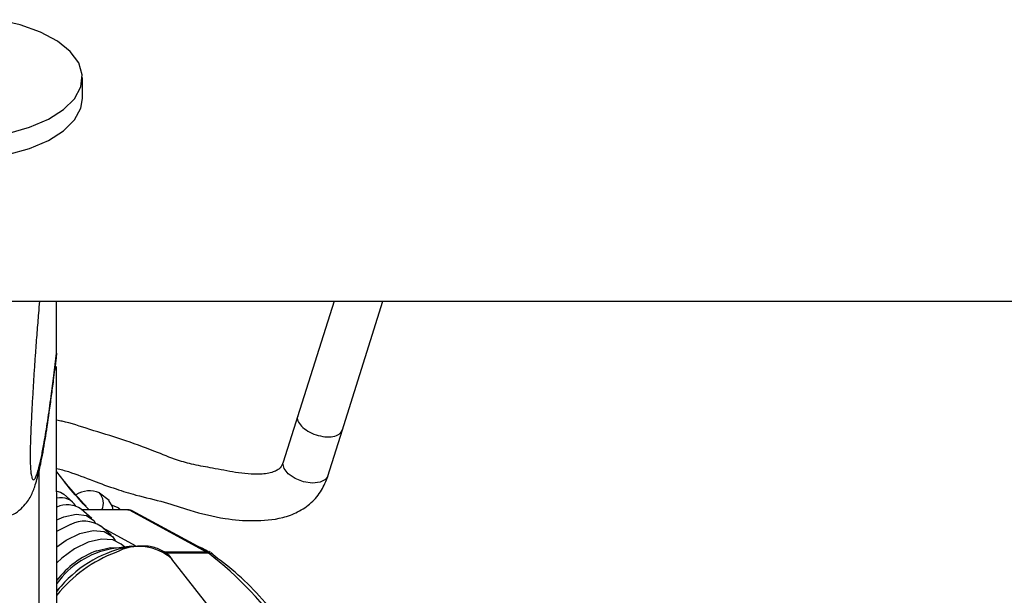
# Model space of a CAD drawing. Header units: millimetres. Extents: x 20 to 22981, y 40 to 19992.
# Tile 153 of 158: x 20424 to 20567, y 6570 to 6653. Entities that reach past the tile are written whole.
import ezdxf

# ---------------------------------------------------------------- set-up
doc = ezdxf.new("R2010")
doc.units = ezdxf.units.MM
doc.header["$LTSCALE"] = 2

msp = doc.modelspace()

# ---------------------------------------------------------------- linework, layer by layer
at = {"color": 7, "linetype": 'Continuous', "lineweight": 25}
for p, q in [((20433.12, 6641.98), (20433.12, 6645.06)), ((20412.57, 6612.47), (22952.47, 6612.47)), ((20429.37, 6604.92), (20429.36, 6612.47)), ((20469.72, 6612.47), (20464.42, 6595.64)), ((20470.9, 6593.59), (20476.84, 6612.47)), ((20429.37, 6604.91), (20429.31, 6604.28)), ((20429.37, 6604.92), (20429.37, 6604.91)), ((20429.58, 6446.56), (20429.37, 6602.99)), ((20464.46, 6595.77), (20462.34, 6589.03)), ((20468.82, 6586.99), (20470.94, 6593.73)), ((20430.47, 6586.27), (20429.39, 6587.61)), ((20431.68, 6583.28), (20430.43, 6584.36)), ((20436.99, 6583.45), (20435.62, 6584.52)), ((20434.5, 6580.83), (20432.93, 6582.19)), ((20439.75, 6582.12), (20433.02, 6582.12)), ((20438.67, 6582.12), (20438.35, 6582.37)), ((20439.9, 6582.08), (20451.23, 6575.94)), ((20451.68, 6575.83), (20440.35, 6581.97)), ((20437.31, 6578.39), (20435.75, 6579.75)), ((20440.26, 6576.8), (20437.36, 6576.43)), ((20439.28, 6576.68), (20438.77, 6577.12)), ((20451.72, 6576), (20451.6, 6576.07)), ((20451.93, 6575.67), (20451.68, 6575.83)), ((20451.84, 6575.89), (20452.52, 6575.2)), ((20464.76, 6551.16), (20446.15, 6574.93)), ((20452.56, 6575.18), (20452.33, 6575.45))]:
    msp.add_line(p, q, dxfattribs=at)
at = {"color": 8, "linetype": 'Continuous', "lineweight": 25}
for p, q in [((20427.02, 6441.74), (20426.82, 6587.83)), ((20439.9, 6582.08), (20433.06, 6582.08)), ((20440.84, 6576.86), (20436.12, 6579.42)), ((20451.23, 6575.94), (20444.96, 6575.94)), ((20445.1, 6575.83), (20451.41, 6575.83)), ((20451.49, 6575.93), (20451.07, 6576.25))]:
    msp.add_line(p, q, dxfattribs=at)
at = {"color": 7, "linetype": 'Continuous', "lineweight": 25, "flags": 128}
for points in [[(20422.25, 6636.9), (20425.42, 6637.8), (20428.17, 6638.98), (20430.38, 6640.39), (20431.98, 6641.97), (20432.9, 6643.68), (20433.1, 6645.44), (20432.58, 6647.18), (20431.36, 6648.84), (20429.48, 6650.35), (20427.03, 6651.66), (20424.08, 6652.71), (20420.76, 6653.47)], [(20396.06, 6639.81), (20397.28, 6638.15), (20399.15, 6636.64), (20401.61, 6635.33), (20404.56, 6634.28), (20407.88, 6633.52), (20411.45, 6633.08), (20415.13, 6632.99), (20418.78, 6633.24), (20422.25, 6633.83), (20425.43, 6634.73), (20428.17, 6635.9), (20430.39, 6637.31), (20431.98, 6638.9), (20432.9, 6640.61), (20433.12, 6641.98)], [(20429.4, 6584.84), (20429.93, 6584.68), (20430.43, 6584.36)], [(20437.58, 6582.12), (20437.52, 6582.6), (20436.95, 6583.48)], [(20438.61, 6582.12), (20438.31, 6582.41), (20437.48, 6582.74)], [(20439.75, 6582.12), (20439.82, 6582.11), (20439.9, 6582.08)], [(20429.4, 6580.63), (20430.41, 6581.06), (20432.22, 6581.46), (20433.74, 6581.27), (20434.78, 6580.53), (20434.99, 6580.19)], [(20429.4, 6578.97), (20429.58, 6579.08), (20431.45, 6579.99)], [(20429.41, 6576.71), (20430.77, 6577.69), (20432.76, 6578.65)], [(20432.76, 6578.65), (20434.67, 6579.08), (20436.31, 6578.93), (20437.48, 6578.22), (20437.88, 6577.63)], [(20438.77, 6577.12), (20437.56, 6577.73), (20435.9, 6577.84), (20433.98, 6577.39), (20431.99, 6576.44), (20430.13, 6575.08), (20429.41, 6574.4)], [(20440.26, 6576.8), (20441.15, 6576.88), (20441.8, 6576.88)], [(20451.07, 6576.25), (20450.56, 6576.53), (20450.07, 6576.7)], [(20429.54, 6570.44), (20429.61, 6570.53), (20430.02, 6571)]]:
    msp.add_lwpolyline(points, dxfattribs=at)
at = {"color": 8, "linetype": 'Continuous', "lineweight": 25, "flags": 128}
for points in [[(20468.82, 6586.99), (20468.5, 6586.51), (20467.7, 6586.11), (20466.58, 6586), (20465.3, 6586.19), (20464.07, 6586.66), (20463.07, 6587.34), (20462.45, 6588.12), (20462.3, 6588.88), (20462.36, 6589.11)], [(20435.2, 6576.13), (20437.22, 6576.6), (20438.52, 6576.58)], [(20451.23, 6575.94), (20451.5, 6575.9), (20451.68, 6575.83)]]:
    msp.add_lwpolyline(points, dxfattribs=at)
at = {"color": 7, "linetype": 'Continuous', "lineweight": 25}
for centre, radius, start, end in [((20434.13, 6581.21), 3.65, 66.4773, 122.1768), ((20433.97, 6583.05), 2.2, 334.8802, 42.9551), ((20429.99, 6581.36), 2.51, 30.0291, 103.6952), ((20430.88, 6579.13), 3.69, 56.1824, 113.7204), ((20433.39, 6576.12), 4.32, 57.0047, 116.5856), ((20439.68, 6563.97), 12.67, 100.5654, 144.1413), ((20450.34, 6574.29), 1.87, 55.1585, 61.4957)]:
    msp.add_arc(centre, radius, start, end, dxfattribs=at)
at = {"color": 8, "linetype": 'Continuous', "lineweight": 25}
for centre, radius, start, end in [((20439.7, 6564.01), 12.93, 110.3787, 142.7364), ((20444.91, 6557.35), 19.8, 110.4567, 141.4927), ((20443.27, 6559.56), 17.5, 99.9187, 139.1836), ((20441.4, 6569.72), 7.05, 47.5976, 118.9354), ((20418.71, 6533.48), 53.5, 16.7804, 52.3268), ((20451.43, 6574.95), 0.878, 55.6818, 91.4761)]:
    msp.add_arc(centre, radius, start, end, dxfattribs=at)
at = {"color": 7, "linetype": 'Continuous', "lineweight": 25}
msp.add_ellipse((20439.41, 6580.2), major_axis=(0.93, 1.77), ratio=0.663275, start_param=6.272953, end_param=6.616637, dxfattribs=at)
for points, knots in [([(20426.87, 6612.47), (20426.82, 6611.9), (20426.7, 6610.44), (20426.5, 6607.93), (20426.3, 6605.28), (20426.13, 6602.83), (20425.99, 6600.61), (20425.85, 6598.28), (20425.73, 6596.09), (20425.64, 6594.09), (20425.58, 6592.64), (20425.54, 6591.47), (20425.53, 6590.73), (20425.52, 6590.09), (20425.52, 6589.61), (20425.53, 6589.15), (20425.54, 6588.73), (20425.56, 6588.29), (20425.58, 6588.08), (20425.59, 6587.96)], [0, 0, 0, 0, 0.082775, 0.212609, 0.342821, 0.430842, 0.519118, 0.608599, 0.69883, 0.757365, 0.81687, 0.84421, 0.872083, 0.890257, 0.909048, 0.924498, 0.94741, 0.970886, 1, 1, 1, 1]), ([(20428.62, 6598.69), (20428.73, 6599.44), (20428.97, 6601.18), (20429.2, 6603.15), (20429.34, 6604.28)], [0, 0, 0, 0, 0.428859, 1, 1, 1, 1]), ([(20422.25, 6581.11), (20422.53, 6581.21), (20423.28, 6581.48), (20424.23, 6582.25), (20425.03, 6583.14), (20425.56, 6583.98), (20425.93, 6584.76), (20426.24, 6585.6), (20426.62, 6586.85), (20427.12, 6588.98), (20427.7, 6592.22), (20428.21, 6595.58), (20428.52, 6597.88), (20428.62, 6598.69)], [0, 0, 0, 0, 0.020858, 0.055011, 0.087864, 0.122428, 0.162797, 0.216873, 0.299247, 0.465267, 0.681943, 0.888055, 1, 1, 1, 1]), ([(20462.34, 6589.03), (20462.22, 6588.74), (20462.06, 6588.32), (20461.48, 6587.86), (20460.58, 6587.46), (20458.5, 6587.17), (20455.48, 6587.48), (20452.23, 6588.16), (20449.41, 6588.62), (20446.58, 6589.4), (20443.21, 6590.82), (20438.93, 6592.38), (20434.37, 6593.72), (20431.22, 6594.8), (20429.64, 6595.09), (20429.38, 6595.14)], [0, 0, 0, 0, 0.045428, 0.06553, 0.087859, 0.144296, 0.246185, 0.339898, 0.417198, 0.485334, 0.584768, 0.725075, 0.858953, 0.976781, 1, 1, 1, 1]), ([(20429.39, 6588.14), (20429.96, 6587.99), (20431.77, 6587.5), (20434.59, 6586.34), (20437.83, 6585.18), (20441.29, 6584.1), (20444.94, 6583.31), (20449.17, 6581.86), (20453.5, 6580.76), (20458.04, 6580.42), (20461.68, 6580.69), (20464.52, 6581.73), (20466.48, 6583.07), (20467.99, 6584.86), (20468.55, 6586.29), (20468.82, 6586.99)], [0, 0, 0, 0, 0.041372, 0.131092, 0.212338, 0.281062, 0.377174, 0.465038, 0.584111, 0.678143, 0.777289, 0.831106, 0.88833, 0.945726, 1, 1, 1, 1]), ([(20433.66, 6582.64), (20432.66, 6583.72), (20431.52, 6584.96), (20430.59, 6586.12), (20430.47, 6586.27)], [0, 0, 0, 0, 0.8769672, 1, 1, 1, 1]), ([(20446.15, 6574.85), (20446.1, 6574.95), (20445.78, 6575.54), (20444.67, 6576.23), (20443.26, 6576.8), (20442.22, 6576.81), (20441.85, 6576.82)], [0, 0, 0, 0, 0.070289, 0.432337, 0.793281, 1, 1, 1, 1]), ([(20470.82, 6547.7), (20470.45, 6548.89), (20469.52, 6551.91), (20467.57, 6556.45), (20465.04, 6561.27), (20462.13, 6565.68), (20458.9, 6569.63), (20455.5, 6573.01), (20453.08, 6574.82), (20451.93, 6575.67)], [0, 0, 0, 0, 0.099454, 0.251927, 0.404456, 0.557011, 0.709527, 0.86191, 1, 1, 1, 1]), ([(20430.06, 6571.04), (20430, 6570.97), (20429.71, 6570.71), (20429.51, 6570.4), (20429.36, 6570.18)], [0, 0, 0, 0, 0.24761, 1, 1, 1, 1])]:
    msp.add_open_spline(points, degree=3, knots=knots, dxfattribs=at)
at = {"color": 8, "linetype": 'Continuous', "lineweight": 25}
for points, knots in [([(20425.59, 6587.96), (20425.6, 6587.84), (20425.63, 6587.45), (20425.7, 6587.08), (20425.78, 6586.75), (20425.91, 6586.47), (20426.1, 6586.45), (20426.35, 6586.83), (20426.59, 6587.51), (20426.88, 6588.54), (20427.2, 6589.98), (20427.61, 6592.15), (20428.07, 6595), (20428.54, 6598.31), (20428.98, 6601.63), (20429.24, 6603.82), (20429.37, 6604.92)], [0, 0, 0, 0, 0.012734, 0.039736, 0.066062, 0.092556, 0.159611, 0.227425, 0.292474, 0.357748, 0.449622, 0.541784, 0.67133, 0.801333, 0.900589, 1, 1, 1, 1]), ([(20464.5, 6595.75), (20464.47, 6595.71), (20464.31, 6595.46), (20464.51, 6594.85), (20465.12, 6594.07), (20466.15, 6593.37), (20467.42, 6592.88), (20468.73, 6592.68), (20469.87, 6592.8), (20470.67, 6593.17), (20470.83, 6593.57), (20470.9, 6593.74)], [0, 0, 0, 0, 0.026289, 0.151289, 0.276289, 0.401289, 0.526289, 0.651289, 0.776289, 0.901289, 1, 1, 1, 1]), ([(20433.99, 6582.18), (20433.66, 6582.54), (20432.51, 6583.8), (20431.29, 6585.18), (20430.53, 6586.18), (20430.47, 6586.26)], [0, 0, 0, 0, 0.268306, 0.9363098, 1, 1, 1, 1])]:
    msp.add_open_spline(points, degree=3, knots=knots, dxfattribs=at)

doc.saveas('drawing.dxf')
